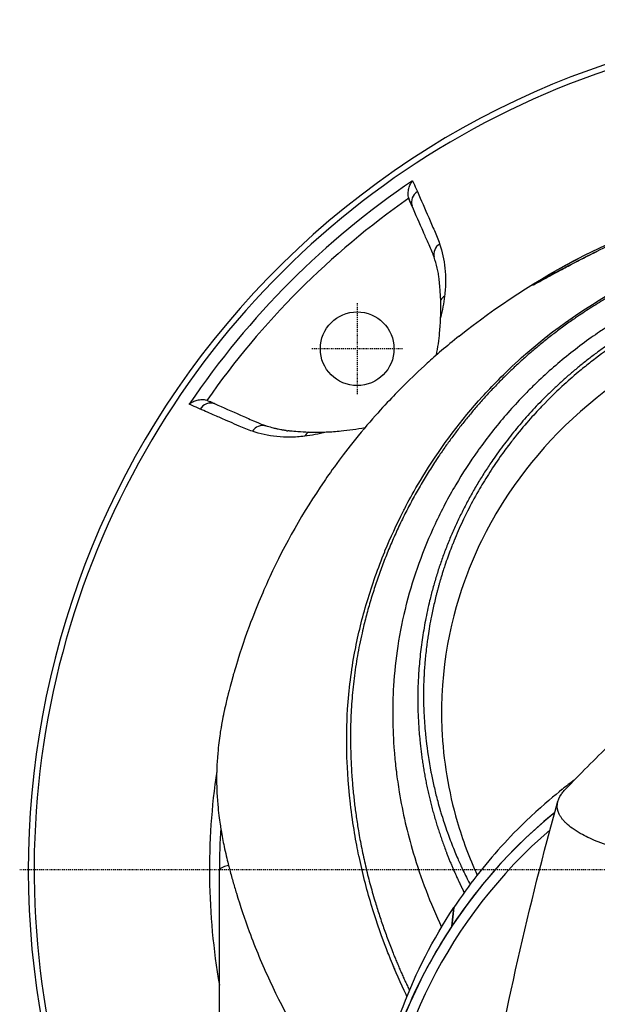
# Model space of a CAD drawing. Header units: millimetres. Extents: x 0 to 4378, y 0 to 2376.
# Tile 93 of 224: x 716 to 783, y 2170 to 2283. Entities that reach past the tile are written whole.
import ezdxf

# ---------------------------------------------------------------- set-up
doc = ezdxf.new("R2010")
doc.units = ezdxf.units.MM
doc.header["$LTSCALE"] = 0.2
doc.linetypes.add('CENTER2', pattern=[1.125, 0.75, -0.125, 0.125, -0.125])
doc.layers.add('02_Center Line', color=1, linetype='CENTER2')

# ---------------------------------------------------------------- blocks, each defined once
blk = doc.blocks.new('A$Cd108cc50')
for p, q in [((-54, 77.02), (-54.11, 77.33)), ((-40.12, 59.94), (-40.12, 59.95)), ((-77.33, 54.11), (-77.02, 54)), ((-76.56, 53.77), (-76.57, 53.77)), ((-68.07, 50.64), (-68.1, 50.64)), ((-41.27, 50.68), (-41.27, 50.69)), ((-42.64, 48.96), (-42.62, 48.97)), ((-36.95, 6.9), (-36.95, 6.9)), ((-34.67, 4.4), (-34.67, 4.4)), ((-76, -89.5), (-76, 0)), ((-49.18, -6.5), (-48.94, -4.35)), ((-48.93, -4.32), (-49.17, -6.48)), ((-49.18, -6.5), (-49.17, -6.48))]:
    blk.add_line(p, q)
blk.add_circle((-60.1, 60.1), 4.25)
for centre, radius, start, end in [((0, 0), 98.05, 320.8165, 219.1835), ((0, 0), 97.38, 102.1514, 218.6979), ((0, 0), 95.92, 124.0431, 145.9569), ((0, 0), 94.5, 124.9576, 145.0424), ((-52.52, 77.89), 1.68, 195.2744, 199.4667), ((-77.89, 52.52), 1.68, 70.5333, 74.7256), ((0, 0), 71, 130.7482, 130.7818), ((-39.02, 48.18), 3.6, 117.53, 117.8894), ((-39.02, 48.18), 4.1, 103.6988, 103.9408), ((-43.84, 43.84), 2.5, 106.6733, 106.6922), ((0, 0), 57, 156.782, 156.7867), ((0, 0), 56.95, 156.9182, 156.923), ((0, 0), 55.85, 159.853, 159.8544), ((0, 0), 77.15, 171.5084, 189.9118), ((0, 0), 52.91, 167.4026, 167.4068), ((0, 0), 51.87, 170.0116, 170.0182), ((0, -39.1), 59, 128.7751587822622, 128.7752172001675), ((0, -39.1), 59, 129.1998, 220.2961), ((0, -39.1), 57.83, 129.0090696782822, 129.0091103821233), ((0, 0), 76, 176.3542, 180), ((0, -39.1), 57.83, 130.8581, 218.9094), ((0, 0), 49.18, 176.7728, 176.7767), ((-60, 0), 1.5, 85.0733, 85.2674), ((-60, 0), 1.25, 81.5412, 81.7806), ((-60, 0), 1.25, 304.5604, 304.7955), ((-60, 0), 1.5, 301.0711, 301.2616), ((0, 0), 57, 191.2318, 191.2562), ((0, 0), 56.95, 191.4797, 191.5045)]:
    blk.add_arc(centre, radius, start, end)
for centre, major_axis, ratio, start_param, end_param in [((-52.35, 77.06), (-1.37, -0.6), 0.942912, 4.885006, 6.204443), ((-49.77, 71.03), (-1.42, -0.48), 0.940204, 4.98436, 6.20619), ((-17.86, -554.19), (-21.16, 622.08), 0.037405, 0.030063, 0.036277), ((-39.58, 67.03), (-0.361, 0.346), 0.998671, 5.66522, 6.034292), ((-39.58, 67.03), (0.361, -0.346), 0.998671, 2.505047, 2.50857), ((-49.16, 65.04), (-1.49, 0.17), 0.903174, 5.419152, 5.869035), ((-77.06, 52.35), (0.6, 1.37), 0.942912, 0.078685, 1.39818), ((-71.03, 49.77), (0.48, 1.42), 0.940204, 0.076933, 1.298826), ((-13.18, 128.3), (-59.75, -75.78), 0.291456, 0.171071, 0.177214), ((-65.04, 49.16), (0.18, -1.49), 0.90031, 3.545854, 3.995373), ((134.83, -289.83), (91.19, -397.64), 0.407032, 3.788918, 3.788919), ((49.55, -110.67), (-9.83, 207.62), 0.462885, 0.960916, 0.960919), ((0, 0), (76, 0), 0.039474, 2.974118, 3.141593)]:
    blk.add_ellipse(centre, major_axis=major_axis, ratio=ratio, start_param=start_param, end_param=end_param)
for points, knots in [([(-54.15, 77.45), (-54.2, 77.63), (-54.22, 77.82), (-54.21, 78.21), (-54.18, 78.41), (-54.09, 78.77), (-54.03, 78.93), (-53.88, 79.22), (-53.8, 79.36), (-53.7, 79.48), (-53.7, 79.48), (-53.7, 79.48)], [0.000001, 0.000001, 0.000001, 0.000001, 0.0570155, 0.0570155, 0.1206062, 0.1206062, 0.1807381, 0.1807381, 0.239696, 0.239696, 0.2404159, 0.2404159, 0.2404159, 0.2404159]), ([(-53.7, 79.48), (-53.56, 79.17), (-53.43, 78.87), (-53.3, 78.56), (-53.25, 78.45), (-53.2, 78.34), (-53.15, 78.23)], [0, 0, 0, 0, 0.731799, 0.731799, 0.731799, 1, 1, 1, 1]), ([(-53.15, 78.23), (-52.71, 77.23), (-52.28, 76.23), (-51.84, 75.23), (-51.62, 74.73), (-51.4, 74.22), (-51.19, 73.72), (-50.97, 73.22), (-50.76, 72.72), (-50.58, 72.19)], [0, 0, 0, 0, 0.499995, 0.499995, 0.499995, 0.749992, 0.749992, 0.749992, 1, 1, 1, 1]), ([(-53.78, 76.59), (-53.8, 76.63), (-53.82, 76.67), (-53.87, 76.77), (-53.89, 76.81), (-53.94, 76.91), (-53.97, 76.97), (-54, 77.02)], [0.000001, 0.000001, 0.000001, 0.000001, 0.0438155, 0.0438155, 0.0906037, 0.0906037, 0.1723278, 0.1723278, 0.1723278, 0.1723278]), ([(-53.77, 76.56), (-53.77, 76.56), (-53.77, 76.57), (-53.78, 76.58), (-53.78, 76.58), (-53.78, 76.59)], [0, 0, 0, 0, 0.0058123, 0.0058123, 0.01163486, 0.01163486, 0.01163486, 0.01163486]), ([(-51.22, 70.65), (-51.38, 71.12), (-51.58, 71.58), (-51.8, 72.07), (-51.93, 72.37), (-52.06, 72.68), (-52.2, 72.98), (-52.28, 73.18), (-52.37, 73.37), (-52.45, 73.56), (-52.89, 74.56), (-53.33, 75.56), (-53.77, 76.56)], [0, 0, 0, 0, 0.2495704, 0.2495704, 0.2495704, 0.4024514, 0.4024514, 0.4024514, 0.4997522, 0.4997522, 0.4997522, 0.9999842, 0.9999842, 0.9999842, 0.9999842]), ([(-54.35, -14.59), (-54.49, -14.3), (-54.59, -14.08), (-54.67, -13.92), (-55.31, -12.55), (-55.9, -11.17), (-56.46, -9.77), (-56.57, -9.48), (-56.68, -9.19), (-56.79, -8.9), (-57.13, -8.01), (-57.75, -6.39), (-58.48, -3.98), (-59.02, -2.16), (-59.49, -0.32), (-59.88, 1.53), (-59.89, 1.57), (-59.9, 1.6), (-59.91, 1.64), (-60.22, 3.15), (-60.59, 5.14), (-60.88, 7.63), (-61.19, 10.33), (-61.26, 12.28), (-61.29, 13.45), (-61.3, 13.8), (-61.3, 14.09), (-61.3, 14.3), (-61.31, 15.21), (-61.32, 16.62), (-61.2, 18.55), (-61.06, 20.78), (-60.78, 23), (-60.36, 25.2), (-60.36, 25.23), (-60.35, 25.26), (-60.34, 25.29), (-59.98, 27.19), (-59.51, 29.08), (-58.96, 30.94), (-58.37, 32.89), (-57.69, 34.81), (-56.92, 36.7), (-56.91, 36.72), (-56.9, 36.75), (-56.89, 36.78), (-56.25, 38.33), (-55.55, 39.85), (-54.79, 41.34), (-54.66, 41.59), (-53.91, 43.16), (-52.22, 45.87), (-50.3, 48.96), (-48.09, 51.88), (-45.64, 54.59), (-45.14, 55.14), (-44.52, 55.8), (-43.76, 56.57), (-43.02, 57.32), (-42.15, 58.16), (-41.12, 59.08), (-37.43, 62.38), (-33.31, 65.23), (-28.91, 67.55), (-27.24, 68.43), (-25.52, 69.24), (-23.77, 69.96), (-23.21, 70.19), (-22.65, 70.41), (-22.09, 70.63), (-21.07, 71.01), (-18.73, 71.92), (-14.93, 72.85), (-13.96, 73.09), (-13.02, 73.3), (-12.13, 73.47), (-7.32, 74.43), (-3.7, 74.6), (-1.42, 74.65), (-0.9, 74.66), (-0.44, 74.66), (-0.06, 74.66)], [0.2401856, 0.2401856, 0.2401856, 0.2401856, 0.25, 0.25, 0.25, 0.2796252, 0.2796252, 0.2796252, 0.2857143, 0.2857143, 0.2857143, 0.3163265, 0.3163265, 0.3163265, 0.3469388, 0.3469388, 0.3469388, 0.3476324, 0.3476324, 0.3476324, 0.377551, 0.377551, 0.377551, 0.4010005, 0.4010005, 0.4010005, 0.4081633, 0.4081633, 0.4081633, 0.4265306, 0.4265306, 0.4265306, 0.4540816, 0.4540816, 0.4540816, 0.4544339, 0.4544339, 0.4544339, 0.4770408, 0.4770408, 0.4770408, 0.4996669, 0.4996669, 0.4996669, 0.5, 0.5, 0.5, 0.5178571, 0.5178571, 0.5178571, 0.5357143, 0.5357143, 0.5357143, 0.5714286, 0.5714286, 0.5714286, 0.5985301, 0.5985301, 0.5985301, 0.625, 0.625, 0.625, 0.75, 0.75, 0.75, 0.7974141, 0.7974141, 0.7974141, 0.8125, 0.8125, 0.8125, 0.875, 0.875, 0.875, 0.8914403, 0.8914403, 0.8914403, 0.9797679, 0.9797679, 0.9797679, 1, 1, 1, 1]), ([(-28.17, 73.4), (-28.13, 73.4), (-28.23, 73.34), (-28.52, 73.2), (-28.82, 73.05), (-29.33, 72.82), (-30.1, 72.45), (-30.87, 72.09), (-31.88, 71.61), (-32.8, 71.15), (-33.72, 70.69), (-34.57, 70.26), (-35.31, 69.87), (-36.79, 69.1), (-37.89, 68.49), (-38.66, 68.07), (-39.44, 67.64), (-39.92, 67.37), (-39.85, 67.45)], [-1, -1, -1, -1, -0.875, -0.875, -0.875, -0.75, -0.75, -0.75, -0.625, -0.625, -0.625, -0.5, -0.5, -0.5, -0.25, -0.25, -0.25, 0, 0, 0, 0]), ([(-34.01, 70.8), (-32.96, 71.34), (-31.88, 71.85), (-30.78, 72.35), (-30.12, 72.65), (-29.44, 72.94), (-28.76, 73.23)], [0.5395681, 0.5395681, 0.5395681, 0.5395681, 0.8258779, 0.8258779, 0.8258779, 0.9991853, 0.9991853, 0.9991853, 0.9991853]), ([(-0.1, 72.05), (-0.11, 72.05), (-0.12, 72.05), (-0.13, 72.05), (-3.82, 72.04), (-7.5, 71.62), (-11.11, 70.89), (-14.72, 70.15), (-18.25, 69.08), (-21.64, 67.69), (-23.26, 67.02), (-24.85, 66.28), (-26.4, 65.47), (-27.95, 64.67), (-29.46, 63.79), (-30.92, 62.85), (-31.33, 62.59), (-31.73, 62.32), (-32.13, 62.05), (-32.45, 61.83), (-32.77, 61.61), (-33.09, 61.39), (-33.8, 60.88), (-34.49, 60.36), (-35.18, 59.83), (-36.55, 58.76), (-37.86, 57.63), (-39.12, 56.44), (-39.35, 56.22), (-39.58, 56), (-39.81, 55.78), (-40.2, 55.4), (-40.58, 55.01), (-40.96, 54.62), (-41.56, 54), (-42.14, 53.37), (-42.71, 52.72), (-43.84, 51.43), (-44.91, 50.09), (-45.92, 48.7), (-46.01, 48.57), (-46.1, 48.44), (-46.19, 48.31), (-47.09, 47.05), (-47.94, 45.75), (-48.72, 44.41), (-49.59, 42.94), (-50.38, 41.43), (-51.1, 39.89), (-51.8, 38.4), (-52.43, 36.88), (-52.98, 35.34), (-53.52, 33.84), (-54, 32.32), (-54.39, 30.77), (-54.4, 30.73), (-54.42, 30.69), (-54.43, 30.64), (-54.83, 29.05), (-55.16, 27.44), (-55.41, 25.82), (-55.64, 24.29), (-55.81, 22.75), (-55.9, 21.22), (-56.06, 18.71), (-56.02, 16.22), (-55.83, 13.74), (-55.77, 13.07), (-55.71, 12.41), (-55.63, 11.74), (-55.62, 11.61), (-55.6, 11.48), (-55.58, 11.35), (-55.49, 10.56), (-55.37, 9.77), (-55.24, 8.98), (-54.85, 6.61), (-54.31, 4.26), (-53.63, 1.96), (-52.76, -0.96), (-51.66, -3.82), (-50.35, -6.59)], [0, 0, 0, 0, 0.0002405, 0.0002405, 0.0002405, 0.087999, 0.087999, 0.087999, 0.1757575, 0.1757575, 0.1757575, 0.2176964, 0.2176964, 0.2176964, 0.2596353, 0.2596353, 0.2596353, 0.2712771, 0.2712771, 0.2712771, 0.2806048, 0.2806048, 0.2806048, 0.3015742, 0.3015742, 0.3015742, 0.3435132, 0.3435132, 0.3435132, 0.3512745, 0.3512745, 0.3512745, 0.3644826, 0.3644826, 0.3644826, 0.3854521, 0.3854521, 0.3854521, 0.427391, 0.427391, 0.427391, 0.4312716, 0.4312716, 0.4312716, 0.46933, 0.46933, 0.46933, 0.5112689, 0.5112689, 0.5112689, 0.5518142, 0.5518142, 0.5518142, 0.591266, 0.591266, 0.591266, 0.5923596, 0.5923596, 0.5923596, 0.632905, 0.632905, 0.632905, 0.6712635, 0.6712635, 0.6712635, 0.7342684, 0.7342684, 0.7342684, 0.7512605, 0.7512605, 0.7512605, 0.754541, 0.754541, 0.754541, 0.7748137, 0.7748137, 0.7748137, 0.8356317, 0.8356317, 0.8356317, 0.9126522, 0.9126522, 0.9126522, 0.9126522]), ([(-50.58, 72.19), (-50.29, 71.31), (-50.08, 70.38), (-49.98, 69.38), (-49.92, 68.88), (-49.89, 68.36), (-49.9, 67.82), (-49.9, 67.55), (-49.91, 67.27), (-49.93, 66.99), (-49.95, 66.72), (-49.98, 66.45), (-50.01, 66.17)], [0, 0, 0, 0, 0.5029061, 0.5029061, 0.5029061, 0.7545439, 0.7545439, 0.7545439, 0.880419, 0.880419, 0.880419, 1, 1, 1, 1]), ([(-50.64, 68.07), (-50.64, 68.12), (-50.65, 68.16), (-50.68, 68.39), (-50.7, 68.58), (-50.77, 68.99), (-50.82, 69.2), (-50.96, 69.84), (-51.08, 70.25), (-51.22, 70.65)], [0, 0, 0, 0, 0.0387135, 0.0387135, 0.2249393, 0.2249393, 0.4382031, 0.4382031, 0.8778718, 0.8778718, 0.8778718, 0.8778718]), ([(-39.74, 67.49), (-39.74, 67.49), (-39.74, 67.49), (-39.71, 67.5), (-39.65, 67.53), (-39.4, 67.66), (-39.12, 67.82), (-38.24, 68.3), (-37.54, 68.69), (-36.2, 69.4), (-35.7, 69.67), (-34.73, 70.18), (-34.28, 70.41), (-33.46, 70.82), (-33.11, 71), (-32.65, 71.22), (-32.54, 71.28), (-32.44, 71.33)], [0.14965, 0.14965, 0.14965, 0.14965, 0.180015, 0.180015, 0.304933, 0.304933, 0.59654, 0.59654, 1.044991, 1.044991, 1.273129, 1.273129, 1.447896, 1.447896, 1.568952, 1.568952, 1.604166, 1.604166, 1.604166, 1.604166]), ([(-0.13, 70.13), (-0.42, 70.13), (-0.82, 70.13), (-1.33, 70.12), (-1.53, 70.11), (-1.74, 70.1), (-1.97, 70.09), (-2.12, 70.09), (-2.27, 70.08), (-2.43, 70.07), (-2.64, 70.06), (-2.85, 70.05), (-3.07, 70.03), (-3.39, 70.01), (-3.73, 69.98), (-4.09, 69.95), (-4.18, 69.94), (-4.27, 69.94), (-4.35, 69.93), (-4.78, 69.89), (-5.21, 69.84), (-5.63, 69.79), (-6.06, 69.74), (-6.48, 69.69), (-6.9, 69.63), (-7.27, 69.57), (-7.64, 69.52), (-8.01, 69.46), (-8.06, 69.45), (-8.12, 69.44), (-8.17, 69.43), (-8.29, 69.41), (-8.42, 69.39), (-8.54, 69.36), (-8.75, 69.33), (-8.96, 69.29), (-9.17, 69.25), (-9.59, 69.17), (-10.01, 69.09), (-10.43, 69), (-10.91, 68.9), (-11.38, 68.79), (-11.86, 68.68), (-11.93, 68.66), (-12.28, 68.58), (-12.92, 68.41), (-13.51, 68.26), (-14.34, 68.04), (-15.39, 67.72), (-15.47, 67.7), (-15.55, 67.67), (-15.63, 67.65), (-15.96, 67.55), (-16.29, 67.44), (-16.61, 67.34), (-17.02, 67.2), (-17.42, 67.06), (-17.81, 66.92), (-18.66, 66.62), (-19.46, 66.32), (-20.2, 66.01), (-20.61, 65.85), (-21, 65.68), (-21.37, 65.52), (-21.78, 65.34), (-22.17, 65.17), (-22.54, 65), (-22.67, 64.94), (-22.79, 64.88), (-22.92, 64.82), (-23.79, 64.41), (-24.6, 64.01), (-25.34, 63.61), (-27.15, 62.65), (-28.59, 61.76), (-29.7, 61.03), (-30.69, 60.37), (-31.67, 59.68), (-32.61, 58.97), (-32.84, 58.79), (-33.06, 58.62), (-33.28, 58.45), (-33.71, 58.12), (-34.14, 57.77), (-34.58, 57.4), (-35.19, 56.88), (-35.83, 56.33), (-36.47, 55.74), (-36.52, 55.69), (-36.57, 55.64), (-36.63, 55.59), (-37.11, 55.15), (-37.85, 54.44), (-38.81, 53.44), (-39.73, 52.48), (-40.85, 51.24), (-42.09, 49.67), (-42.22, 49.49), (-42.36, 49.31), (-42.5, 49.13), (-42.88, 48.64), (-43.24, 48.15), (-43.58, 47.67), (-44.07, 46.97), (-44.54, 46.28), (-44.96, 45.61), (-45.38, 44.96), (-45.76, 44.32), (-46.11, 43.71), (-46.59, 42.87), (-47.01, 42.08), (-47.37, 41.36), (-47.79, 40.53), (-48.13, 39.79), (-48.43, 39.12), (-48.61, 38.71), (-48.77, 38.33), (-48.91, 37.98), (-48.93, 37.94), (-48.94, 37.9), (-48.96, 37.87), (-49.01, 37.73), (-49.06, 37.6), (-49.12, 37.47), (-49.18, 37.31), (-49.24, 37.16), (-49.3, 37), (-49.42, 36.68), (-49.54, 36.37), (-49.65, 36.07), (-49.76, 35.74), (-49.87, 35.43), (-49.97, 35.12), (-50.04, 34.92), (-50.11, 34.72), (-50.17, 34.52), (-50.2, 34.44), (-50.22, 34.37), (-50.24, 34.3), (-50.29, 34.15), (-50.33, 34.01), (-50.37, 33.87), (-50.41, 33.74), (-50.45, 33.61), (-50.49, 33.49), (-50.53, 33.36), (-50.56, 33.23), (-50.6, 33.11), (-50.64, 32.98), (-50.67, 32.85), (-50.71, 32.73), (-50.72, 32.66), (-50.74, 32.6), (-50.76, 32.54), (-50.76, 32.53), (-50.76, 32.52), (-50.76, 32.51), (-50.78, 32.46), (-50.79, 32.4), (-50.81, 32.34), (-50.84, 32.22), (-50.88, 32.09), (-50.91, 31.96), (-50.94, 31.83), (-50.98, 31.7), (-51.01, 31.57), (-51.07, 31.32), (-51.13, 31.06), (-51.19, 30.8), (-51.31, 30.3), (-51.42, 29.79), (-51.53, 29.25), (-51.6, 28.87), (-51.68, 28.49), (-51.75, 28.09), (-51.81, 27.73), (-51.87, 27.36), (-51.92, 26.99), (-51.92, 26.99), (-51.95, 26.83), (-51.99, 26.53), (-52.04, 26.19), (-52.11, 25.67), (-52.18, 24.97), (-52.21, 24.73), (-52.24, 24.47), (-52.26, 24.18), (-52.27, 24.05), (-52.29, 23.92), (-52.3, 23.79), (-52.3, 23.74), (-52.3, 23.69), (-52.31, 23.64), (-52.33, 23.36), (-52.35, 23.1), (-52.36, 22.85), (-52.4, 22.29), (-52.42, 21.79), (-52.43, 21.37), (-52.43, 21.34), (-52.43, 21.3), (-52.43, 21.26), (-52.45, 20.65), (-52.46, 19.75), (-52.41, 18.56), (-52.41, 18.4), (-52.4, 18.25), (-52.39, 18.1), (-52.36, 17.29), (-52.3, 16.51), (-52.23, 15.75), (-52.2, 15.48), (-52.17, 15.21), (-52.14, 14.94), (-52.01, 13.81), (-51.84, 12.59), (-51.58, 11.28), (-51.57, 11.19), (-51.55, 11.09), (-51.53, 11), (-51.43, 10.48), (-51.31, 9.96), (-51.19, 9.45), (-51.07, 8.93), (-50.94, 8.42), (-50.81, 7.91), (-50.71, 7.57), (-50.62, 7.23), (-50.52, 6.89), (-50.51, 6.85), (-50.32, 6.17), (-49.87, 4.87), (-49.75, 4.52), (-49.61, 4.12), (-49.45, 3.68), (-49.2, 3.01), (-48.96, 2.42), (-48.74, 1.89), (-48.52, 1.37), (-48.32, 0.92), (-48.15, 0.54), (-48.13, 0.5), (-48.11, 0.47), (-48.1, 0.43), (-47.88, -0.05), (-47.65, -0.53), (-47.41, -1.01), (-47.3, -1.23), (-47.18, -1.45), (-47.07, -1.68)], [0, 0, 0, 0, 0.0150587, 0.0150587, 0.0150587, 0.0208299, 0.0208299, 0.0208299, 0.0245021, 0.0245021, 0.0245021, 0.0291504, 0.0291504, 0.0291504, 0.0357143, 0.0357143, 0.0357143, 0.0380803, 0.0380803, 0.0380803, 0.0495766, 0.0495766, 0.0495766, 0.0612032, 0.0612032, 0.0612032, 0.0714286, 0.0714286, 0.0714286, 0.0729408, 0.0729408, 0.0729408, 0.0763746, 0.0763746, 0.0763746, 0.0821973, 0.0821973, 0.0821973, 0.0938436, 0.0938436, 0.0938436, 0.1071429, 0.1071429, 0.1071429, 0.125154, 0.125154, 0.125154, 0.1416278, 0.1416278, 0.1416278, 0.1428571, 0.1428571, 0.1428571, 0.1508544, 0.1508544, 0.1508544, 0.1612372, 0.1612372, 0.1612372, 0.1837871, 0.1837871, 0.1837871, 0.1961944, 0.1961944, 0.1961944, 0.2095938, 0.2095938, 0.2095938, 0.2142857, 0.2142857, 0.2142857, 0.2351211, 0.2351211, 0.2351211, 0.2857143, 0.2857143, 0.2857143, 0.3186613, 0.3186613, 0.3186613, 0.3265306, 0.3265306, 0.3265306, 0.3428585, 0.3428585, 0.3428585, 0.3655098, 0.3655098, 0.3655098, 0.3673469, 0.3673469, 0.3673469, 0.4068805, 0.4068805, 0.4068805, 0.4447649, 0.4447649, 0.4447649, 0.4489796, 0.4489796, 0.4489796, 0.4647548, 0.4647548, 0.4647548, 0.4878409, 0.4878409, 0.4878409, 0.5102041, 0.5102041, 0.5102041, 0.5312679, 0.5312679, 0.5312679, 0.5550698, 0.5550698, 0.5550698, 0.5697389, 0.5697389, 0.5697389, 0.5714286, 0.5714286, 0.5714286, 0.574695, 0.574695, 0.574695, 0.578627, 0.578627, 0.578627, 0.5868754, 0.5868754, 0.5868754, 0.5958006, 0.5958006, 0.5958006, 0.6018494, 0.6018494, 0.6018494, 0.6041832, 0.6041832, 0.6041832, 0.6087647, 0.6087647, 0.6087647, 0.6130674, 0.6130674, 0.6130674, 0.6174816, 0.6174816, 0.6174816, 0.6222294, 0.6222294, 0.6222294, 0.6246894, 0.6246894, 0.6246894, 0.625, 0.625, 0.625, 0.6268572, 0.6268572, 0.6268572, 0.6310384, 0.6310384, 0.6310384, 0.6351366, 0.6351366, 0.6351366, 0.6431056, 0.6431056, 0.6431056, 0.6582397, 0.6582397, 0.6582397, 0.6688931, 0.6688931, 0.6688931, 0.6785714, 0.6785714, 0.6785714, 0.6894314, 0.6894314, 0.6894314, 0.7012808, 0.7012808, 0.7012808, 0.7053571, 0.7053571, 0.7053571, 0.7085148, 0.7085148, 0.7085148, 0.7097661, 0.7097661, 0.7097661, 0.7166697, 0.7166697, 0.7166697, 0.7321429, 0.7321429, 0.7321429, 0.7336372, 0.7336372, 0.7336372, 0.7589286, 0.7589286, 0.7589286, 0.7632295, 0.7632295, 0.7632295, 0.7857143, 0.7857143, 0.7857143, 0.7941826, 0.7941826, 0.7941826, 0.8285714, 0.8285714, 0.8285714, 0.8312783, 0.8312783, 0.8312783, 0.8463394, 0.8463394, 0.8463394, 0.8614008, 0.8614008, 0.8614008, 0.8714286, 0.8714286, 0.8714286, 0.8967356, 0.8967356, 0.8967356, 0.9035714, 0.9035714, 0.9035714, 0.9197537, 0.9197537, 0.9197537, 0.9357143, 0.9357143, 0.9357143, 0.9368359, 0.9368359, 0.9368359, 0.9518576, 0.9518576, 0.9518576, 0.9588749, 0.9588749, 0.9588749, 0.9588749]), ([(-50.46, 65.73), (-50.48, 66.15), (-50.5, 66.55), (-50.55, 67.28), (-50.58, 67.55), (-50.61, 67.83), (-50.61, 67.89), (-50.63, 67.99), (-50.63, 68.03), (-50.64, 68.07)], [0.0000034, 0.0000034, 0.0000034, 0.0000034, 0.3784633, 0.3784633, 0.7287578, 0.7287578, 0.817681, 0.817681, 0.8790334, 0.8790334, 0.8790334, 0.8790334]), ([(-39.44, 67.64), (-39.46, 67.65), (-39.48, 67.65), (-39.5, 67.64), (-39.59, 67.64), (-39.66, 67.61), (-39.71, 67.58)], [0.6736642, 0.6736642, 0.6736642, 0.6736642, 0.75, 0.75, 0.75, 1, 1, 1, 1]), ([(-0.13, 66.11), (-1.59, 66.11), (-3.03, 66.03), (-6.64, 65.66), (-8.81, 65.29), (-13.81, 64.13), (-16.64, 63.23), (-23.28, 60.5), (-27, 58.45), (-35.95, 51.99), (-40.15, 47.29), (-44.86, 39.91), (-46.27, 37.13), (-49.25, 29.35), (-50.63, 23.25), (-50.16, 12.64), (-49.57, 9.06), (-47.94, 3.47), (-47.17, 1.4), (-46.25, -0.6)], [-11.810839, -11.810839, -11.810839, -11.810839, -11.321097, -11.321097, -10.584313, -10.584313, -9.583134, -9.583134, -8.1452, -8.1452, -5.796116, -5.796116, -4.481204, -4.481204, -2.2786, -2.2786, -1.145056, -1.145056, -0.454251, -0.454251, -0.454251, -0.454251]), ([(-50.01, 66.17), (-50.06, 65.77), (-50.13, 65.36), (-50.2, 64.95), (-50.28, 64.53), (-50.36, 64.11), (-50.47, 63.67)], [0.0000001, 0.0000001, 0.0000001, 0.0000001, 0.4998762, 0.4998762, 0.4998762, 1, 1, 1, 1]), ([(-50.47, 63.67), (-50.45, 64.05), (-50.45, 64.42), (-50.45, 65.1), (-50.45, 65.44), (-50.46, 65.73)], [0.0000001, 0.0000001, 0.0000001, 0.0000001, 0.2752078, 0.2752078, 0.5481086, 0.5481086, 0.5481086, 0.5481086]), ([(-50.95, 59.37), (-50.78, 60.26), (-50.66, 61.12), (-50.53, 62.54), (-50.49, 63.11), (-50.47, 63.67)], [-6.6950627, -6.6950627, -6.6950627, -6.6950627, -6.1396811, -6.1396811, -5.7533766, -5.7533766, -5.7533766, -5.7533766]), ([(-48.32, 61.57), (-49.81, 60.38), (-51.03, 59.32), (-52.02, 58.43), (-52.14, 58.32), (-52.26, 58.21), (-52.37, 58.1), (-54.22, 56.41), (-55.21, 55.37), (-55.49, 55.08), (-56.56, 53.98), (-58.12, 52.33), (-59.98, 50.06), (-60.86, 48.99), (-61.58, 48.04), (-62.18, 47.24), (-62.96, 46.19), (-63.53, 45.37), (-63.91, 44.81), (-66.36, 41.24), (-68.44, 37.55), (-70.19, 33.78), (-70.86, 32.32), (-71.69, 30.42), (-72.56, 28.08), (-73.28, 26.14), (-73.74, 24.66), (-74.04, 23.68), (-74.27, 22.94), (-74.4, 22.48), (-74.45, 22.28), (-74.93, 20.61), (-75.15, 19.63), (-75.21, 19.36), (-75.3, 19), (-75.38, 18.64), (-75.45, 18.28), (-75.48, 18.15), (-75.51, 18.02), (-75.53, 17.89), (-75.69, 17.12), (-75.77, 16.63), (-75.81, 16.41), (-75.85, 16.19), (-75.89, 15.96), (-75.92, 15.7), (-76.02, 15.07), (-76.11, 14.32), (-76.19, 13.46), (-76.31, 12.12), (-76.32, 11.13), (-76.32, 10.5), (-76.32, 9.86), (-76.3, 8.87), (-76.19, 7.53), (-76.11, 6.61), (-76.01, 5.86), (-75.92, 5.29), (-75.88, 5.01), (-75.84, 4.76), (-75.81, 4.57), (-75.7, 3.95), (-75.58, 3.33), (-75.45, 2.71), (-75.38, 2.35), (-75.3, 1.99), (-75.21, 1.62), (-75.04, 0.87), (-74.91, 0.38), (-74.85, 0.16), (-74.72, -0.32), (-74.59, -0.81), (-74.45, -1.3), (-74.32, -1.77), (-74.18, -2.23), (-74.04, -2.69), (-73.59, -4.17), (-73.1, -5.63), (-72.56, -7.1), (-71.85, -9.01), (-71.06, -10.92), (-70.18, -12.8), (-68.43, -16.57), (-66.35, -20.26), (-63.91, -23.83), (-63.37, -24.62), (-62.79, -25.43), (-62.18, -26.25), (-61.49, -27.18), (-60.76, -28.12), (-59.97, -29.08), (-59.43, -29.75), (-58.91, -30.36), (-58.44, -30.9)], [-0.804244, -0.804244, -0.804244, -0.804244, -0.7867787, -0.7867787, -0.7867787, -0.7846306, -0.7846306, -0.7846306, -0.75, -0.75, -0.75, -0.71875, -0.71875, -0.71875, -0.7052239, -0.7052239, -0.7052239, -0.6875, -0.6875, -0.6875, -0.625, -0.625, -0.625, -0.59375, -0.59375, -0.59375, -0.5758637, -0.5758637, -0.5758637, -0.5625, -0.5625, -0.5625, -0.546875, -0.546875, -0.546875, -0.5411757, -0.5411757, -0.5411757, -0.5390625, -0.5390625, -0.5390625, -0.53125, -0.53125, -0.53125, -0.5266987, -0.5266987, -0.5266987, -0.515625, -0.515625, -0.515625, -0.5, -0.5, -0.5, -0.484375, -0.484375, -0.484375, -0.4739987, -0.4739987, -0.4739987, -0.46875, -0.46875, -0.46875, -0.4588678, -0.4588678, -0.4588678, -0.453125, -0.453125, -0.453125, -0.4453125, -0.4453125, -0.4453125, -0.4375, -0.4375, -0.4375, -0.4300483, -0.4300483, -0.4300483, -0.40625, -0.40625, -0.40625, -0.375, -0.375, -0.375, -0.3125, -0.3125, -0.3125, -0.2978036, -0.2978036, -0.2978036, -0.28125, -0.28125, -0.28125, -0.272922, -0.272922, -0.272922, -0.272922]), ([(-77.45, 54.15), (-77.63, 54.2), (-77.82, 54.22), (-78.21, 54.21), (-78.41, 54.18), (-78.77, 54.09), (-78.93, 54.03), (-79.22, 53.88), (-79.36, 53.8), (-79.48, 53.7), (-79.48, 53.7), (-79.48, 53.7)], [-0.2418038, -0.2418038, -0.2418038, -0.2418038, -0.1842877, -0.1842877, -0.1201376, -0.1201376, -0.0594766, -0.0594766, 0, 0, 0.0007263, 0.0007263, 0.0007263, 0.0007263]), ([(-78.23, 53.15), (-78.53, 53.28), (-78.84, 53.42), (-79.14, 53.55), (-79.26, 53.6), (-79.37, 53.65), (-79.48, 53.7)], [0, 0, 0, 0, 0.731803, 0.731803, 0.731803, 1, 1, 1, 1]), ([(-76.57, 53.77), (-76.62, 53.79), (-76.66, 53.81), (-76.76, 53.86), (-76.81, 53.89), (-76.91, 53.94), (-76.97, 53.97), (-77.02, 54)], [0.000001, 0.000001, 0.000001, 0.000001, 0.0451519, 0.0451519, 0.0881435, 0.0881435, 0.1659875, 0.1659875, 0.1659875, 0.1659875]), ([(-76.56, 53.77), (-75.56, 53.33), (-74.56, 52.89), (-73.57, 52.45), (-73.07, 52.23), (-72.56, 52.01), (-72.07, 51.8), (-71.66, 51.62), (-71.28, 51.45), (-70.89, 51.31), (-70.81, 51.28), (-70.73, 51.25), (-70.65, 51.22)], [0.0000011, 0.0000011, 0.0000011, 0.0000011, 0.5, 0.5, 0.5, 0.7507455, 0.7507455, 0.7507455, 0.9572706, 0.9572706, 0.9572706, 1, 1, 1, 1]), ([(-72.19, 50.58), (-72.72, 50.76), (-73.22, 50.97), (-73.72, 51.19), (-74.08, 51.34), (-74.44, 51.5), (-74.8, 51.66), (-74.94, 51.72), (-75.08, 51.78), (-75.23, 51.84), (-75.66, 52.03), (-76.08, 52.22), (-76.51, 52.4), (-77.09, 52.65), (-77.66, 52.9), (-78.23, 53.15)], [0, 0, 0, 0, 0.250019, 0.250019, 0.250019, 0.428779, 0.428779, 0.428779, 0.500005, 0.500005, 0.500005, 0.71439, 0.71439, 0.71439, 1, 1, 1, 1]), ([(-68.3, 50.66), (-68.33, 50.67), (-68.38, 50.67), (-68.43, 50.68), (-68.48, 50.69), (-68.53, 50.7), (-68.61, 50.71), (-68.69, 50.72), (-68.75, 50.73), (-68.8, 50.74), (-68.83, 50.75), (-68.85, 50.75), (-68.87, 50.75), (-68.89, 50.76), (-68.89, 50.76), (-68.92, 50.76), (-69.02, 50.78), (-69.13, 50.8), (-69.23, 50.82), (-69.28, 50.83), (-69.33, 50.85), (-69.37, 50.86), (-69.42, 50.87), (-69.48, 50.88), (-69.52, 50.89), (-69.59, 50.91), (-69.67, 50.93), (-69.77, 50.95), (-69.87, 50.98), (-69.96, 51), (-70.09, 51.04), (-70.36, 51.12), (-70.54, 51.18), (-70.65, 51.22)], [0.0000001, 0.0000001, 0.0000001, 0.0000001, 0.0625, 0.0625, 0.0625, 0.125, 0.125, 0.125, 0.1875, 0.1875, 0.1875, 0.21875, 0.21875, 0.21875, 0.25, 0.25, 0.25, 0.375, 0.375, 0.375, 0.4375, 0.4375, 0.4375, 0.5, 0.5, 0.5, 0.625, 0.625, 0.625, 0.75, 0.75, 0.75, 1, 1, 1, 1]), ([(-66.17, 50.01), (-66.45, 49.98), (-66.72, 49.95), (-66.99, 49.93), (-67.27, 49.91), (-67.55, 49.9), (-67.82, 49.9), (-68.36, 49.89), (-68.87, 49.92), (-69.37, 49.98), (-70.38, 50.08), (-71.31, 50.29), (-72.19, 50.58)], [0, 0, 0, 0, 0.1198764, 0.1198764, 0.1198764, 0.2457207, 0.2457207, 0.2457207, 0.4972901, 0.4972901, 0.4972901, 1, 1, 1, 1]), ([(-65.73, 50.46), (-66.15, 50.48), (-66.55, 50.5), (-67.28, 50.55), (-67.55, 50.58), (-67.83, 50.61), (-67.89, 50.61), (-67.99, 50.63), (-68.03, 50.63), (-68.07, 50.64)], [-0.564167, -0.564167, -0.564167, -0.564167, -0.3214401, -0.3214401, -0.0963924, -0.0963924, -0.0393276, -0.0393276, 0, 0, 0, 0]), ([(-63.67, 50.47), (-64.05, 50.45), (-64.42, 50.45), (-65.1, 50.45), (-65.43, 50.45), (-65.73, 50.46)], [-0.5428141, -0.5428141, -0.5428141, -0.5428141, -0.2712743, -0.2712743, -0.0000005, -0.0000005, -0.0000005, -0.0000005]), ([(-59.21, 50.99), (-60.16, 50.8), (-61.07, 50.67), (-62.54, 50.53), (-63.11, 50.49), (-63.67, 50.47)], [10.5787012, 10.5787012, 10.5787012, 10.5787012, 11.16767, 11.16767, 11.5545125, 11.5545125, 11.5545125, 11.5545125]), ([(-35.05, 10.36), (-35.51, 10.01), (-35.96, 9.67), (-36.4, 9.32), (-36.44, 9.29), (-36.45, 9.28), (-36.47, 9.26), (-37.27, 8.62), (-38.51, 7.62), (-40.06, 6.16), (-41.57, 4.76), (-42.63, 3.62), (-43.36, 2.82), (-43.4, 2.78), (-43.46, 2.71), (-43.51, 2.66), (-45.41, 0.56), (-47.23, -1.77), (-48.93, -4.32)], [-0.5432371, -0.5432371, -0.5432371, -0.5432371, -0.5000062, -0.5000062, -0.5000062, -0.4961503, -0.4961503, -0.4961503, -0.375, -0.375, -0.375, -0.2500563, -0.2500563, -0.2500563, -0.243637, -0.243637, -0.243637, 0, 0, 0, 0]), ([(-0.01, -1.14), (-0.8, -1.14), (-1.62, -1.14), (-2.47, -1.12), (-3.26, -1.11), (-4.07, -1.09), (-4.91, -1.06), (-5.09, -1.05), (-5.27, -1.04), (-5.45, -1.04), (-6.94, -0.98), (-8.35, -0.9), (-9.7, -0.81), (-10.05, -0.79), (-10.4, -0.76), (-10.75, -0.74), (-11.95, -0.65), (-13.14, -0.55), (-14.31, -0.43), (-15.8, -0.28), (-17.26, -0.11), (-18.67, 0.08), (-19.29, 0.16), (-19.91, 0.25), (-20.51, 0.34), (-21.27, 0.46), (-22, 0.58), (-22.71, 0.71), (-24.02, 0.94), (-25.24, 1.19), (-26.37, 1.45), (-27.12, 1.62), (-27.84, 1.8), (-28.51, 1.98), (-28.88, 2.09), (-29.23, 2.19), (-29.58, 2.29), (-30.59, 2.6), (-31.48, 2.91), (-32.27, 3.23), (-32.96, 3.5), (-33.57, 3.79), (-34.09, 4.07), (-34.82, 4.46), (-35.39, 4.85), (-35.81, 5.23), (-35.85, 5.25), (-35.88, 5.28), (-35.91, 5.31), (-36.01, 5.41), (-36.1, 5.5), (-36.19, 5.59), (-36.28, 5.68), (-36.35, 5.78), (-36.43, 5.87), (-36.5, 5.96), (-36.56, 6.06), (-36.62, 6.15), (-36.68, 6.24), (-36.73, 6.33), (-36.78, 6.42), (-36.78, 6.43), (-36.78, 6.43), (-36.78, 6.43), (-36.97, 6.83), (-37.04, 7.21), (-36.99, 7.58), (-36.95, 7.99), (-36.78, 8.38), (-36.52, 8.75), (-36.5, 8.79), (-36.47, 8.82), (-36.45, 8.85), (-36.34, 8.99), (-36.23, 9.13), (-36.1, 9.26)], [0, 0, 0, 0, 0.0293646, 0.0293646, 0.0293646, 0.0566154, 0.0566154, 0.0566154, 0.0625, 0.0625, 0.0625, 0.1118856, 0.1118856, 0.1118856, 0.125, 0.125, 0.125, 0.1687706, 0.1687706, 0.1687706, 0.2250488, 0.2250488, 0.2250488, 0.25, 0.25, 0.25, 0.2807426, 0.2807426, 0.2807426, 0.3373462, 0.3373462, 0.3373462, 0.375, 0.375, 0.375, 0.394127, 0.394127, 0.394127, 0.4504604, 0.4504604, 0.4504604, 0.5, 0.5, 0.5, 0.5625, 0.5625, 0.5625, 0.5671142, 0.5671142, 0.5671142, 0.581501, 0.581501, 0.581501, 0.5960263, 0.5960263, 0.5960263, 0.6106942, 0.6106942, 0.6106942, 0.625, 0.625, 0.625, 0.6254725, 0.6254725, 0.6254725, 0.6826656, 0.6826656, 0.6826656, 0.7442648, 0.7442648, 0.7442648, 0.75, 0.75, 0.75, 0.7708391, 0.7708391, 0.7708391, 0.7708391]), ([(-37.29, 6.63), (-39.58, 4.76), (-41.68, 2.77), (-43.58, 0.69), (-45.67, -1.61), (-47.53, -4.01), (-49.17, -6.48)], [-0.4766945, -0.4766945, -0.4766945, -0.4766945, -0.25, -0.25, -0.25, 0, 0, 0, 0]), ([(-58.2, -29.1), (-58.14, -28.63), (-58.07, -28.15), (-57.36, -23.63), (-56.29, -19.63), (-53.31, -11.83), (-51.37, -8.02), (-48.94, -4.35)], [-3.61915, -3.61915, -3.61915, -3.61915, -3.420514, -3.420514, -1.719638, -1.719638, 0, 0, 0, 0]), ([(-48.94, -4.35), (-48.94, -4.34), (-48.93, -4.34), (-48.93, -4.33), (-48.93, -4.33), (-48.93, -4.32)], [0, 0, 0, 0, 0.001275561, 0.001275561, 0.002551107, 0.002551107, 0.002551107, 0.002551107]), ([(-49.18, -6.5), (-50.86, -9.03), (-52.32, -11.64), (-53.55, -14.3), (-54.78, -16.96), (-55.79, -19.67), (-56.59, -22.41), (-57.4, -25.15), (-58.01, -27.93), (-58.41, -30.71), (-58.79, -33.42), (-58.99, -36.13), (-59, -38.85)], [-1, -1, -1, -1, -0.875, -0.875, -0.875, -0.75, -0.75, -0.75, -0.625, -0.625, -0.625, -0.5036058, -0.5036058, -0.5036058, -0.5036058])]:
    blk.add_open_spline(points, degree=3, knots=knots)
for points in [[(-53.78, 76.59), (-53.89, 76.84), (-54, 77.09), (-54.11, 77.33)], [(-48.32, 61.57), (-44.09, 64.93), (-39.31, 68.11), (-34.01, 70.8)], [(-39.71, 67.58), (-37.89, 68.72), (-36, 69.79), (-34.01, 70.8)], [(-39.44, 67.64), (-39.44, 67.64), (-39.44, 67.64), (-39.44, 67.64)], [(-77.33, 54.11), (-77.08, 54), (-76.82, 53.89), (-76.57, 53.77)], [(-63.67, 50.47), (-64.54, 50.26), (-65.37, 50.12), (-66.17, 50.01)], [(-60.72, 23.05), (-60.72, 23.05), (-60.72, 23.05), (-60.72, 23.04)], [(-60.87, 21.97), (-60.87, 21.99), (-60.87, 22), (-60.87, 22.01)], [(-60.84, 22.23), (-60.83, 22.24), (-60.83, 22.25), (-60.83, 22.26)], [(-60.97, 21.16), (-60.97, 21.16), (-60.97, 21.16), (-60.96, 21.16)], [(-61.11, 19.65), (-61.11, 19.65), (-61.11, 19.65), (-61.12, 19.64)], [(-61.19, 18.61), (-61.19, 18.6), (-61.19, 18.6), (-61.19, 18.6)], [(-36.1, 9.26), (-34.4, 11.04), (-32.66, 12.77), (-30.95, 14.44)], [(-45.4, -29.29), (-43.07, -16.47), (-40.3, -4.08), (-36.93, 7.92)]]:
    blk.add_open_spline(points, degree=3)
for points, weights, knots in [([(-0.06, 74.47), (-0.08, 74.47), (-0.11, 74.47), (-4.25, 74.46), (-8.36, 74.04), (-16.41, 72.39), (-20.35, 71.18), (-28.22, 67.84), (-35.4, 63.81), (-44.37, 56.07), (-51.4, 47.26), (-54.89, 40.69), (-57.76, 33.87), (-60.04, 26.73), (-61.24, 15.93), (-60.2, 3.72), (-58.05, -4), (-55.85, -9.93), (-55, -11.93), (-54.06, -13.9)], [1, 1, 1, 1.00000000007, 0.999999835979, 0.999999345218, 0.999999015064, 0.999998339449, 0.999997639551, 0.999997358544, 0.999997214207, 0.999996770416, 0.999996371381, 0.999995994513, 0.999995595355, 0.999996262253, 0.999997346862, 0.999998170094, 0.999998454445, 0.999998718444], [0.0059845, 0.0059845, 0.0059845, 0.0059845, 0.0064922, 0.0064922, 0.0937019, 0.0937019, 0.1809116, 0.1809116, 0.275834, 0.355331, 0.434828, 0.5143249, 0.5143249, 0.5938219, 0.6733189, 0.7528158, 0.8366594, 0.8366594, 0.8806199, 0.8806199, 0.8806199, 0.8806199]), ([(-0.13, 70.51), (-0.13, 70.51), (-0.13, 70.51), (-3.57, 70.49), (-6.99, 70.09), (-13.7, 68.72), (-16.99, 67.74), (-23.6, 65.09), (-29.65, 61.95), (-37.43, 55.83), (-43.45, 49.11), (-46.62, 44.01), (-49.29, 38.68), (-51.46, 33.2), (-53.14, 24.21), (-53.19, 16.06), (-52.3, 10.41), (-50.88, 4.87), (-49.95, 2.18), (-48.46, -1.15), (-48.11, -1.88), (-47.75, -2.61)], [1.00000000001, 1.00000000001, 1.00000000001, 1.00000000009, 0.999999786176, 0.999999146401, 0.999998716, 0.999997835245, 0.999996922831, 0.999996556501, 0.999996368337, 0.999995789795, 0.999995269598, 0.999994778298, 0.999994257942, 0.999995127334, 0.999996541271, 0.999997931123, 0.999998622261, 0.999999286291, 0.999999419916, 0.999999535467], [0.0064434, 0.0064434, 0.0064434, 0.0064434, 0.0064922, 0.0064922, 0.0937019, 0.0937019, 0.1809116, 0.1809116, 0.275834, 0.355331, 0.434828, 0.5143249, 0.5143249, 0.5938219, 0.6733189, 0.7528158, 0.8366594, 0.8366594, 0.9183297, 0.9183297, 0.9416696, 0.9416696, 0.9416696, 0.9416696])]:
    blk.add_rational_spline(points, weights, degree=3, knots=knots)
at = {"layer": '02_Center Line'}
for p, q in [((-60.1, 65.35), (-60.1, 54.85)), ((-54.85, 60.1), (-65.35, 60.1)), ((99.05, 0), (-99.05, 0))]:
    blk.add_line(p, q, dxfattribs=at)

msp = doc.modelspace()

# ---------------------------------------------------------------- block references
msp.add_blockref('A$Cd108cc50', (815.529, 2185.26))

doc.saveas('drawing.dxf')
